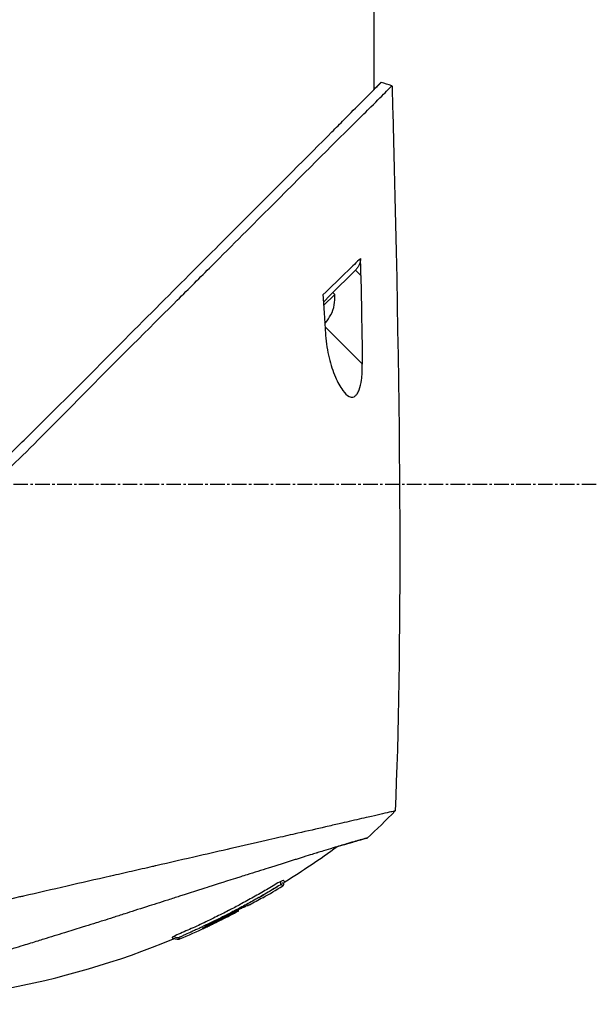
# Model space of a CAD drawing. Header units: millimetres. Extents: x 0 to 4378, y 0 to 2376.
# Tile 75 of 229: x 368 to 435, y 1579 to 1694. Entities that reach past the tile are written whole.
import ezdxf

# ---------------------------------------------------------------- set-up
doc = ezdxf.new("R2010")
doc.units = ezdxf.units.MM
doc.header["$LTSCALE"] = 0.2
doc.linetypes.add('CENTER2', pattern=[1.125, 0.75, -0.125, 0.125, -0.125])
doc.layers.add('02_Center Line', color=1, linetype='CENTER2')

# ---------------------------------------------------------------- blocks, each defined once
blk = doc.blocks.new('A$C64421178')
for p, q in [((201.25, 1036.65), (201.25, 1025.7)), ((199.11, 1004.75), (196.18, 1001.82)), ((199.11, 1004.75), (199.73, 1004.12)), ((197.66, 1004.12), (197.66, 1004.12)), ((197.68, 1004.14), (197.68, 1004.14)), ((196.18, 1001.82), (195.39, 1001.03)), ((196.7, 1001.92), (195.41, 1000.63)), ((196.49, 1002.13), (196.7, 1001.92)), ((196.25, 999.54), (196.24, 999.55)), ((195.63, 998.62), (195.54, 998.72)), ((199.9, 993.84), (195.57, 998.17)), ((188.33, 931.82), (188.34, 931.81)), ((185.06, 930.29), (185.06, 930.29)), ((185.19, 930.16), (185.14, 930.21)), ((185.37, 930.46), (185.37, 930.46)), ((185.46, 930.37), (185.51, 930.32)), ((186.79, 930.96), (186.76, 930.99)), ((182.59, 928.92), (182.65, 928.87))]:
    blk.add_line(p, q)
for radius, start, end in [(4.52, 333.7131, 4.7607), (4.5, 319.6154, 333.7759)]:
    blk.add_arc((192.2, 1001.54), radius, start, end)
at = {"extrusion": (0, 0, -1)}
for centre, major_axis, ratio, start_param, end_param in [((-2323.9, 932.01), (101.98, 2690.77), 0.938894, 1.500251, 1.501378), ((174, 1285.85), (-26.02, 366.09), 0.042138, 2.37416, 2.795052), ((181.51, 1160.08), (14.62, -235.71), 0.048312, 5.438434, 5.498234), ((201.21, 941.23), (7.7, 7.47), 0.120793, 1.358557, 1.783036), ((141.28, 1014.3), (-82.48, -47.06), 1, 4.712389, 4.730947)]:
    blk.add_ellipse(centre, major_axis=major_axis, ratio=ratio, start_param=start_param, end_param=end_param, dxfattribs=at)
for points, knots in [([(156.88, 981.35), (156.9, 981.37), (156.99, 981.46), (157.19, 981.65), (157.27, 981.72), (157.5, 981.95), (157.66, 982.1), (158.13, 982.56), (158.44, 982.86), (159.38, 983.78), (160, 984.39), (161.87, 986.23), (163.11, 987.47), (166.84, 991.19), (169.32, 993.69), (177.55, 1001.96), (182.43, 1006.84), (190.16, 1014.58), (193.62, 1018.04), (196.85, 1021.29), (197.32, 1021.77), (199.31, 1023.77), (200.51, 1024.96), (201.53, 1025.99), (201.74, 1026.2), (201.96, 1026.41), (202.01, 1026.47), (202.06, 1026.51), (202.07, 1026.53), (202.08, 1026.54), (202.08, 1026.54), (202.09, 1026.54), (202.09, 1026.54), (202.09, 1026.54)], [0.0003975, 0.0003975, 0.0003975, 0.0003975, 0.0037334, 0.0037334, 0.0059736, 0.0059736, 0.0104554, 0.0104554, 0.0194241, 0.0194241, 0.0373842, 0.0373842, 0.0734232, 0.0734232, 0.1463793, 0.1463793, 0.3201527, 0.3201527, 0.4871586, 0.4871586, 0.516686, 0.516686, 0.6197489, 0.6197489, 0.6590143, 0.6590143, 0.678683, 0.678683, 0.6884419, 0.6884419, 0.6932923, 0.6932923, 0.6950052, 0.6950052, 0.6950052, 0.6950052]), ([(202.08, 1026.54), (202.08, 1026.54), (202.08, 1026.54), (202.08, 1026.54), (202.07, 1026.53), (202.06, 1026.52), (202.04, 1026.51), (201.98, 1026.46), (201.93, 1026.41), (201.71, 1026.2), (201.51, 1026), (201.25, 1025.73)], [0.0212085, 0.0212085, 0.0212085, 0.0212085, 0.039197, 0.039197, 0.0769304, 0.0769304, 0.152825, 0.152825, 0.3056694, 0.3056694, 0.5941457, 0.5941457, 0.5941457, 0.5941457]), ([(109.74, 932.56), (109.74, 932.57), (109.89, 932.68), (111.54, 934.34), (112.56, 935.39), (114.71, 937.54), (115.7, 938.51), (117.36, 940.16), (117.99, 940.8), (119.29, 942.1), (119.96, 942.77), (121.04, 943.85), (121.41, 944.22), (124.55, 947.37), (127.25, 950.02), (131.42, 954.18), (134.44, 957.25), (141.9, 964.75), (145.54, 968.37), (152.43, 975.26), (154.85, 977.75), (157.73, 980.58), (159.67, 982.43), (164.1, 986.87), (165.95, 988.75), (172.37, 995.25), (175.92, 998.76), (179.74, 1002.58), (181.07, 1003.91), (184.83, 1007.67), (187.2, 1010.04), (193.84, 1016.68), (197, 1019.85), (199.79, 1022.62), (200.39, 1023.21), (201.68, 1024.49), (202.3, 1025.1), (203.13, 1025.94), (203.35, 1026.17), (203.35, 1026.17)], [0.007059, 0.007059, 0.007059, 0.007059, 0.615438, 0.615438, 1.069569, 1.069569, 1.371276, 1.371276, 1.544721, 1.544721, 1.716113, 1.716113, 1.805171, 1.805171, 2.453917, 2.453917, 3.119268, 3.119268, 3.710855, 3.710855, 4.236876, 4.236876, 4.642605, 4.642605, 4.934699, 4.934699, 5.667174, 5.667174, 6.066186, 6.066186, 6.818123, 6.818123, 8.314738, 8.314738, 8.772171, 8.772171, 9.455351, 9.455351, 10.137965, 10.137965, 10.137965, 10.137965]), ([(199.7, 1006.11), (199.24, 1005.66), (198.74, 1005.17), (198.21, 1004.66), (197.32, 1003.79), (196.35, 1002.85), (195.32, 1001.86)], [0, 0, 0, 0, 0.371058, 0.371058, 0.371058, 1, 1, 1, 1]), ([(199.7, 1006.11), (199.7, 1005.99), (199.69, 1005.87), (199.64, 1005.62), (199.6, 1005.49), (199.49, 1005.25), (199.42, 1005.14), (199.28, 1004.93), (199.2, 1004.84), (199.11, 1004.75)], [0, 0, 0, 0, 0.0370329, 0.0370329, 0.076468, 0.076468, 0.1152358, 0.1152358, 0.1527656, 0.1527656, 0.1527656, 0.1527656]), ([(199.73, 1004.12), (199.73, 1004.45), (199.72, 1004.79), (199.71, 1005.43), (199.71, 1005.8), (199.7, 1006.11)], [-0.1913085, -0.1913085, -0.1913085, -0.1913085, -0.0940503, -0.0940503, 0, 0, 0, 0]), ([(195.33, 1001.84), (195.35, 1001.49), (195.38, 1001.08), (195.43, 1000.37), (195.46, 999.98), (195.48, 999.61)], [-0.2166132, -0.2166132, -0.2166132, -0.2166132, -0.1116759, -0.1116759, 0, 0, 0, 0]), ([(195.48, 999.61), (195.51, 999.2), (195.53, 998.79), (195.58, 997.97), (195.61, 997.56), (195.64, 997.15)], [0.000001, 0.000001, 0.000001, 0.000001, 0.1240778, 0.1240778, 0.2481545, 0.2481545, 0.2481545, 0.2481545]), ([(195.64, 997.15), (195.69, 996.26), (195.84, 995.37), (196.23, 993.76), (196.49, 992.99), (197.02, 991.74), (197.31, 991.19), (197.88, 990.42), (198.13, 990.18), (198.52, 989.99), (198.67, 989.96), (198.91, 990.01), (199, 990.05), (199.17, 990.19), (199.24, 990.27), (199.4, 990.5), (199.47, 990.66), (199.66, 991.17), (199.74, 991.56), (199.88, 992.52), (199.91, 993.15), (199.9, 993.84)], [-1.596737, -1.596737, -1.596737, -1.596737, -1.33399, -1.33399, -1.081083, -1.081083, -0.864266, -0.864266, -0.684891, -0.684891, -0.576042, -0.576042, -0.504751, -0.504751, -0.44002, -0.44002, -0.35801, -0.35801, -0.205711, -0.205711, -0.000001, -0.000001, -0.000001, -0.000001]), ([(203.71, 941.89), (203.71, 941.89), (203.68, 941.89), (203.61, 941.87), (203.55, 941.86), (203.45, 941.84), (203.32, 941.81), (203.29, 941.8), (203.26, 941.79), (203.23, 941.79), (202.98, 941.73), (202.64, 941.65), (202.25, 941.56), (202.15, 941.54), (202.04, 941.51), (201.93, 941.49), (201.54, 941.4), (201.1, 941.3), (200.59, 941.18), (199.94, 941.03), (199.2, 940.86), (198.37, 940.67), (198.01, 940.59), (197.62, 940.5), (197.22, 940.41), (196.71, 940.29), (196.18, 940.17), (195.63, 940.04), (194.62, 939.81), (193.53, 939.56), (192.4, 939.3), (191.64, 939.13), (190.86, 938.95), (190.06, 938.77), (189.61, 938.66), (189.17, 938.56), (188.71, 938.46), (187.38, 938.15), (186.02, 937.84), (184.64, 937.52), (183.42, 937.25), (182.19, 936.96), (180.96, 936.68), (179.24, 936.29), (177.55, 935.9), (175.92, 935.52), (175.79, 935.5), (175.66, 935.47), (175.53, 935.44), (175.13, 935.34), (174.72, 935.25), (174.32, 935.16), (173.91, 935.07), (173.51, 934.97), (173.1, 934.88), (172.69, 934.79), (172.28, 934.69), (171.87, 934.6), (171.48, 934.51), (171.08, 934.42), (170.68, 934.33), (170.67, 934.32), (170.65, 934.32), (170.64, 934.32), (168.92, 933.92), (167.24, 933.54), (165.61, 933.17), (163.85, 932.76), (162.15, 932.37), (160.52, 932), (160.37, 931.96), (160.22, 931.93), (160.07, 931.9), (158.49, 931.53), (156.94, 931.18), (155.44, 930.84), (153.7, 930.44), (152.02, 930.06), (150.41, 929.69), (150.24, 929.65), (150.07, 929.61), (149.9, 929.57), (149.25, 929.42), (148.59, 929.26), (147.94, 929.11), (147.79, 929.08), (147.65, 929.05), (147.51, 929.01), (146.9, 928.87), (146.25, 928.72), (145.5, 928.55), (145.4, 928.53), (145.29, 928.5), (145.19, 928.48), (144.44, 928.31), (143.66, 928.13), (142.91, 927.96), (142.18, 927.8), (141.48, 927.64), (140.8, 927.48)], [0, 0, 0, 0, 0.0293646, 0.0293646, 0.0293646, 0.0566154, 0.0566154, 0.0566154, 0.0625, 0.0625, 0.0625, 0.1118856, 0.1118856, 0.1118856, 0.125, 0.125, 0.125, 0.1687706, 0.1687706, 0.1687706, 0.2250488, 0.2250488, 0.2250488, 0.25, 0.25, 0.25, 0.2807426, 0.2807426, 0.2807426, 0.3373462, 0.3373462, 0.3373462, 0.375, 0.375, 0.375, 0.394127, 0.394127, 0.394127, 0.4504604, 0.4504604, 0.4504604, 0.5, 0.5, 0.5, 0.5625, 0.5625, 0.5625, 0.5671142, 0.5671142, 0.5671142, 0.581501, 0.581501, 0.581501, 0.5960263, 0.5960263, 0.5960263, 0.6106942, 0.6106942, 0.6106942, 0.625, 0.625, 0.625, 0.6254725, 0.6254725, 0.6254725, 0.6826656, 0.6826656, 0.6826656, 0.7442648, 0.7442648, 0.7442648, 0.75, 0.75, 0.75, 0.8049855, 0.8049855, 0.8049855, 0.8682916, 0.8682916, 0.8682916, 0.875, 0.875, 0.875, 0.9005062, 0.9005062, 0.9005062, 0.90625, 0.90625, 0.90625, 0.9336735, 0.9336735, 0.9336735, 0.9375, 0.9375, 0.9375, 0.9693103, 0.9693103, 0.9693103, 1, 1, 1, 1]), ([(200.47, 938.75), (200.47, 938.75), (200.47, 938.75), (200.38, 938.72), (200.33, 938.71), (200.27, 938.7), (200.21, 938.68), (200.18, 938.67), (200.15, 938.66), (200.12, 938.66), (199.96, 938.62), (199.74, 938.56), (199.46, 938.48), (199.35, 938.45), (199.23, 938.41), (199.1, 938.38), (198.84, 938.3), (198.55, 938.22), (198.22, 938.12), (197.79, 937.99), (197.29, 937.84), (196.74, 937.68), (196.67, 937.65), (196.6, 937.63), (196.52, 937.61), (195.66, 937.34), (195, 937.14), (194.73, 937.06), (194.7, 937.05), (194.59, 937.02), (194.39, 936.95), (194.03, 936.84), (193.38, 936.64), (192.32, 936.31), (192.17, 936.26), (192.01, 936.22), (191.86, 936.17), (190.96, 935.88), (189.99, 935.58), (188.97, 935.26), (188.19, 935.01), (187.37, 934.75), (186.52, 934.49), (186.26, 934.4), (186.01, 934.33), (185.77, 934.25), (184.15, 933.74), (182.96, 933.36), (182.32, 933.15), (182.23, 933.12), (182.15, 933.1), (182.08, 933.08), (181.6, 932.92), (180.48, 932.57), (178.65, 931.98), (178.24, 931.85), (177.79, 931.71), (177.3, 931.55), (176.41, 931.27), (175.59, 931), (174.84, 930.77), (173.86, 930.45), (173.01, 930.18), (172.3, 929.95), (171.82, 929.79), (171.37, 929.65), (170.96, 929.52), (170.52, 929.38), (170.13, 929.25), (169.77, 929.14), (169.51, 929.06), (169.25, 928.97), (168.99, 928.89), (168.57, 928.76), (168.16, 928.63), (167.74, 928.5), (167.57, 928.45), (167.39, 928.39), (167.22, 928.34), (166.59, 928.14), (165.94, 927.94), (165.29, 927.74), (164.5, 927.49), (163.69, 927.25), (162.88, 927), (162.65, 926.92), (162.42, 926.85), (162.19, 926.78), (161.63, 926.61), (161.07, 926.44), (160.51, 926.26), (159.73, 926.02), (158.95, 925.78), (158.19, 925.55), (157.92, 925.46), (157.65, 925.38), (157.38, 925.3), (156.86, 925.14), (156.38, 924.99), (155.95, 924.86), (155.04, 924.57), (154.33, 924.35), (153.8, 924.19), (153.4, 924.07), (153.1, 923.98), (152.9, 923.91), (152.51, 923.79), (152.12, 923.67), (151.74, 923.55), (151.43, 923.46), (151.12, 923.36), (150.81, 923.27), (150.32, 923.12), (150, 923.02), (149.81, 922.96), (149.81, 922.96), (149.8, 922.95), (149.79, 922.95), (149.47, 922.85), (149.15, 922.76), (148.84, 922.66)], [-1, -1, -1, -1, -0.967857, -0.967857, -0.967857, -0.948942, -0.948942, -0.948942, -0.935714, -0.935714, -0.935714, -0.889625, -0.889625, -0.889625, -0.871429, -0.871429, -0.871429, -0.83445, -0.83445, -0.83445, -0.785714, -0.785714, -0.785714, -0.781613, -0.781613, -0.781613, -0.732143, -0.732143, -0.732143, -0.713138, -0.713138, -0.713138, -0.678571, -0.678571, -0.678571, -0.668891, -0.668891, -0.668891, -0.613661, -0.613661, -0.613661, -0.571429, -0.571429, -0.571429, -0.563197, -0.563197, -0.563197, -0.507759, -0.507759, -0.507759, -0.5, -0.5, -0.5, -0.441747, -0.441747, -0.441747, -0.428571, -0.428571, -0.428571, -0.397698, -0.397698, -0.397698, -0.357143, -0.357143, -0.357143, -0.339649, -0.339649, -0.339649, -0.321429, -0.321429, -0.321429, -0.310561, -0.310561, -0.310561, -0.292949, -0.292949, -0.292949, -0.285714, -0.285714, -0.285714, -0.258021, -0.258021, -0.258021, -0.223914, -0.223914, -0.223914, -0.214286, -0.214286, -0.214286, -0.189719, -0.189719, -0.189719, -0.155218, -0.155218, -0.155218, -0.142857, -0.142857, -0.142857, -0.12766, -0.12766, -0.12766, -0.095508, -0.095508, -0.095508, -0.071429, -0.071429, -0.071429, -0.051836, -0.051836, -0.051836, -0.035714, -0.035714, -0.035714, -0.017857, -0.017857, -0.017857, -0.017513, -0.017513, -0.017513, 0, 0, 0, 0]), ([(196.98, 937.75), (197.17, 937.8), (197.35, 937.86), (198.01, 938.06), (198.43, 938.18), (199.07, 938.37), (199.32, 938.44), (199.68, 938.54), (199.82, 938.58), (199.98, 938.62), (200.02, 938.63), (200.19, 938.68), (200.3, 938.7), (200.43, 938.74), (200.47, 938.75), (200.47, 938.75)], [5.705299, 5.705299, 5.705299, 5.705299, 5.822939, 5.822939, 6.144758, 6.144758, 6.385994, 6.385994, 6.566823, 6.566823, 6.63475, 6.63475, 6.873456, 6.873456, 7.112007, 7.112007, 7.112007, 7.112007]), ([(190.42, 933.71), (190.23, 933.61), (189.97, 933.46), (189.72, 933.31), (189.47, 933.16), (189.22, 933.01), (188.97, 932.86), (188.47, 932.57), (187.96, 932.27), (187.45, 931.99), (186.95, 931.7), (186.44, 931.42), (185.92, 931.14), (185.48, 930.9), (185.03, 930.67), (184.59, 930.43)], [-1, -1, -1, -1, -0.9391036, -0.9391036, -0.9391036, -0.8782072, -0.8782072, -0.8782072, -0.7564144, -0.7564144, -0.7564144, -0.6346216, -0.6346216, -0.6346216, -0.5293356, -0.5293356, -0.5293356, -0.5293356]), ([(190.81, 933.75), (190.8, 933.76), (190.8, 933.76), (190.79, 933.76), (190.79, 933.76), (190.78, 933.77), (190.78, 933.77), (190.77, 933.77), (190.76, 933.77), (190.76, 933.78), (190.76, 933.78), (190.76, 933.78), (190.75, 933.78), (190.75, 933.78), (190.75, 933.78), (190.75, 933.79), (190.74, 933.79), (190.74, 933.8), (190.74, 933.8), (190.74, 933.8), (190.74, 933.8), (190.74, 933.8), (190.74, 933.8), (190.74, 933.8), (190.74, 933.8), (190.74, 933.8), (190.74, 933.8), (190.74, 933.81), (190.74, 933.81), (190.74, 933.81), (190.74, 933.81), (190.74, 933.81), (190.74, 933.81), (190.74, 933.81), (190.74, 933.81), (190.74, 933.81), (190.74, 933.82), (190.74, 933.83), (190.73, 933.83), (190.73, 933.83), (190.73, 933.83), (190.73, 933.84), (190.69, 933.83), (190.65, 933.82), (190.57, 933.78), (190.42, 933.71)], [-0.06367695, -0.06367695, -0.06367695, -0.06367695, -0.05714286, -0.05714286, -0.05714286, -0.05102041, -0.05102041, -0.05102041, -0.0431996, -0.0431996, -0.0431996, -0.0429311, -0.0429311, -0.0429311, -0.03673469, -0.03673469, -0.03673469, -0.03304234, -0.03304234, -0.03304234, -0.03265306, -0.03265306, -0.03265306, -0.03163265, -0.03163265, -0.03163265, -0.03133708, -0.03133708, -0.03133708, -0.03061224, -0.03061224, -0.03061224, -0.0294375, -0.0294375, -0.0294375, -0.02857143, -0.02857143, -0.02857143, -0.02142857, -0.02142857, -0.02142857, -0.01428571, -0.01428571, -0.01428571, 0, 0, 0, 0]), ([(190.66, 933.19), (190.68, 933.2), (190.7, 933.21), (190.73, 933.25), (190.74, 933.26), (190.75, 933.3), (190.76, 933.32), (190.77, 933.38), (190.77, 933.42), (190.78, 933.49), (190.79, 933.53), (190.81, 933.59), (190.82, 933.61), (190.84, 933.65), (190.86, 933.66), (190.88, 933.67)], [0, 0, 0, 0, 0.00675238, 0.00675238, 0.01280823, 0.01280823, 0.01941984, 0.01941984, 0.03041942, 0.03041942, 0.0418939, 0.0418939, 0.04846275, 0.04846275, 0.05587753, 0.05587753, 0.05587753, 0.05587753]), ([(190.88, 933.67), (190.88, 933.67), (190.88, 933.68), (190.88, 933.68), (190.87, 933.68), (190.87, 933.69), (190.87, 933.69), (190.87, 933.69), (190.86, 933.69), (190.86, 933.7), (190.86, 933.7), (190.85, 933.71), (190.84, 933.72), (190.84, 933.72), (190.84, 933.72), (190.84, 933.72), (190.83, 933.73), (190.83, 933.73), (190.82, 933.74), (190.81, 933.75), (190.81, 933.75), (190.81, 933.75), (190.81, 933.75), (190.81, 933.75), (190.81, 933.75)], [-0.1783373, -0.1783373, -0.1783373, -0.1783373, -0.1456542, -0.1456542, -0.1456542, -0.124148, -0.124148, -0.124148, -0.1142857, -0.1142857, -0.1142857, -0.085957, -0.085957, -0.085957, -0.0857143, -0.0857143, -0.0857143, -0.0714286, -0.0714286, -0.0714286, -0.0642857, -0.0642857, -0.0642857, -0.063677, -0.063677, -0.063677, -0.063677]), ([(190.34, 933.27), (190.14, 933.17), (189.88, 933), (189.65, 932.87), (189.42, 932.73), (189.18, 932.59), (188.95, 932.45), (188.47, 932.17), (188, 931.9), (187.52, 931.63), (187.04, 931.36), (186.56, 931.1), (186.08, 930.84), (186.03, 930.81), (185.97, 930.78), (185.92, 930.75), (185.35, 930.45), (184.92, 930.22), (184.63, 930.07), (184.43, 929.97), (184.29, 929.9), (184.22, 929.86), (183.84, 929.67), (183.49, 929.49), (183.16, 929.33), (182.93, 929.21), (182.71, 929.1), (182.5, 929)], [0, 0, 0, 0, 0.0642604, 0.0642604, 0.0642604, 0.1285208, 0.1285208, 0.1285208, 0.2570414, 0.2570414, 0.2570414, 0.3855616, 0.3855616, 0.3855616, 0.4, 0.4, 0.4, 0.489325, 0.489325, 0.489325, 0.55, 0.55, 0.55, 0.6374853, 0.6374853, 0.6374853, 0.7, 0.7, 0.7, 0.7]), ([(190.51, 933.34), (190.51, 933.34), (190.51, 933.35), (190.5, 933.35), (190.49, 933.35), (190.48, 933.35), (190.47, 933.35), (190.46, 933.34), (190.45, 933.33), (190.43, 933.32), (190.42, 933.32), (190.41, 933.31), (190.39, 933.3), (190.37, 933.29), (190.35, 933.28), (190.34, 933.27)], [0, 0, 0, 0, 0.25, 0.25, 0.25, 0.5, 0.5, 0.5, 0.75, 0.75, 0.75, 0.875, 0.875, 0.875, 1, 1, 1, 1]), ([(190.54, 933.32), (190.54, 933.32), (190.54, 933.32), (190.54, 933.32), (190.53, 933.33), (190.52, 933.33), (190.52, 933.34)], [0.93880964, 0.93880964, 0.93880964, 0.93880964, 0.94642857, 0.94642857, 0.94642857, 0.9841263, 0.9841263, 0.9841263, 0.9841263]), ([(190.65, 933.2), (190.64, 933.2), (190.64, 933.21), (190.63, 933.22), (190.63, 933.23), (190.62, 933.23), (190.62, 933.23), (190.62, 933.23), (190.61, 933.24), (190.61, 933.25), (190.6, 933.26), (190.6, 933.26), (190.59, 933.27), (190.59, 933.28), (190.58, 933.28), (190.58, 933.29), (190.58, 933.29), (190.57, 933.29), (190.57, 933.29), (190.57, 933.29), (190.57, 933.29), (190.57, 933.29), (190.57, 933.29), (190.57, 933.29), (190.57, 933.29), (190.57, 933.3), (190.56, 933.3), (190.56, 933.3), (190.56, 933.3), (190.56, 933.31), (190.55, 933.31), (190.55, 933.31), (190.54, 933.32), (190.54, 933.32)], [0.8289032, 0.8289032, 0.8289032, 0.8289032, 0.8571429, 0.8571429, 0.8571429, 0.8617723, 0.8617723, 0.8617723, 0.875, 0.875, 0.875, 0.8928571, 0.8928571, 0.8928571, 0.90625, 0.90625, 0.90625, 0.9095982, 0.9095982, 0.9095982, 0.9105229, 0.9105229, 0.9105229, 0.9129464, 0.9129464, 0.9129464, 0.9196429, 0.9196429, 0.9196429, 0.9330357, 0.9330357, 0.9330357, 0.9388096, 0.9388096, 0.9388096, 0.9388096]), ([(190.64, 933.49), (190.64, 933.49), (190.64, 933.5), (190.64, 933.51), (190.64, 933.51), (190.64, 933.52), (190.64, 933.53), (190.64, 933.54), (190.64, 933.54), (190.64, 933.55), (190.64, 933.55), (190.64, 933.56), (190.64, 933.56), (190.64, 933.56), (190.64, 933.57), (190.64, 933.57), (190.64, 933.57), (190.64, 933.58), (190.64, 933.58), (190.64, 933.58), (190.64, 933.59), (190.64, 933.59), (190.64, 933.59), (190.64, 933.59), (190.64, 933.59), (190.64, 933.59)], [0, 0, 0, 0, 0.00306782, 0.00306782, 0.00595514, 0.00595514, 0.00807191, 0.00807191, 0.00942069, 0.00942069, 0.01027065, 0.01027065, 0.01086884, 0.01086884, 0.01184877, 0.01184877, 0.01269955, 0.01269955, 0.01361988, 0.01361988, 0.01480987, 0.01480987, 0.01652475, 0.01652475, 0.01754864, 0.01754864, 0.01754864, 0.01754864]), ([(190.64, 933.48), (190.64, 933.48), (190.64, 933.48), (190.64, 933.48), (190.64, 933.48), (190.64, 933.48), (190.64, 933.48), (190.64, 933.48), (190.64, 933.48), (190.64, 933.48), (190.64, 933.49), (190.64, 933.49)], [0.040892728, 0.040892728, 0.040892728, 0.040892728, 0.041349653, 0.041349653, 0.041875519, 0.041875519, 0.042664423, 0.042664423, 0.045035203, 0.045035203, 0.047002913, 0.047002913, 0.047002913, 0.047002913]), ([(190.66, 933.19), (190.66, 933.19), (190.66, 933.19), (190.66, 933.19), (190.66, 933.19), (190.66, 933.19), (190.66, 933.19), (190.65, 933.19), (190.65, 933.19), (190.65, 933.2)], [0.80301317, 0.80301317, 0.80301317, 0.80301317, 0.82118409, 0.82118409, 0.82118409, 0.82142857, 0.82142857, 0.82142857, 0.82890325, 0.82890325, 0.82890325, 0.82890325]), ([(184.59, 930.43), (184.51, 930.4), (184.44, 930.36), (184.37, 930.32), (183.86, 930.06), (183.34, 929.79), (182.81, 929.54), (182.24, 929.25), (181.65, 928.97), (181.07, 928.7), (180.52, 928.44), (179.95, 928.19), (179.41, 927.95), (178.86, 927.71), (178.17, 927.42), (177.9, 927.26)], [-0.5293356, -0.5293356, -0.5293356, -0.5293356, -0.5128288, -0.5128288, -0.5128288, -0.391036, -0.391036, -0.391036, -0.2564144, -0.2564144, -0.2564144, -0.1282072, -0.1282072, -0.1282072, 0, 0, 0, 0]), ([(186.76, 930.99), (186.76, 930.99), (186.76, 930.99), (186.72, 930.98), (186.7, 930.97), (186.62, 930.94), (186.54, 930.91), (186.33, 930.81), (186.2, 930.75), (185.93, 930.61), (185.79, 930.54), (185.49, 930.39), (185.33, 930.31), (185.02, 930.15), (184.26, 929.75), (182.94, 929.1), (182.79, 929.02), (182.39, 928.82), (182.2, 928.73), (181.85, 928.55), (181.71, 928.47), (181.48, 928.35), (181.4, 928.3), (181.34, 928.26), (181.35, 928.25), (181.37, 928.23), (181.36, 928.22), (181.4, 928.23), (181.47, 928.26), (181.67, 928.36), (181.81, 928.42), (182.13, 928.57), (182.3, 928.66), (182.58, 928.79), (182.67, 928.84), (182.84, 928.92), (182.91, 928.95), (182.98, 928.99)], [0.000001, 0.000001, 0.000001, 0.000001, 0.0235276, 0.0235276, 0.040385, 0.040385, 0.0723923, 0.0723923, 0.1079796, 0.1079796, 0.1383929, 0.1383929, 0.1700013, 0.1700013, 0.2000303, 0.2000303, 0.2073752, 0.2073752, 0.2151683, 0.2151683, 0.2229131, 0.2229131, 0.23064, 0.23064, 0.237006, 0.237006, 0.253698, 0.253698, 0.2694073, 0.2694073, 0.2850415, 0.2850415, 0.2995323, 0.2995323, 0.3067321, 0.3067321, 0.3121576, 0.3121576, 0.3121576, 0.3121576]), ([(182.65, 928.87), (182.65, 928.87), (182.65, 928.87), (182.66, 928.86), (182.66, 928.85), (182.67, 928.85), (182.67, 928.85), (182.68, 928.84), (182.67, 928.84), (182.71, 928.86), (182.73, 928.87), (182.79, 928.89), (182.82, 928.91), (182.89, 928.94), (182.92, 928.96), (183.05, 929.02), (183.28, 929.13), (184.22, 929.6), (184.88, 929.94), (185.55, 930.29)], [-0.6043656, -0.6043656, -0.6043656, -0.6043656, -0.5563524, -0.5563524, -0.516104, -0.516104, -0.4860409, -0.4860409, -0.4278285, -0.4278285, -0.3875845, -0.3875845, -0.3505644, -0.3505644, -0.3149552, -0.3149552, -0.2247493, -0.2247493, 0, 0, 0, 0]), ([(185.51, 930.32), (185.51, 930.32), (185.51, 930.32), (185.47, 930.3), (185.44, 930.29), (185.39, 930.27), (185.36, 930.25), (185.31, 930.23), (185.28, 930.21), (185.24, 930.19), (185.21, 930.18), (185.19, 930.16)], [-0.06295245, -0.06295245, -0.06295245, -0.06295245, -0.04215242, -0.04215242, -0.02825831, -0.02825831, -0.01656341, -0.01656341, -0.00800385, -0.00800385, 0, 0, 0, 0]), ([(185.55, 930.29), (185.54, 930.29), (185.54, 930.3), (185.53, 930.31), (185.52, 930.31), (185.52, 930.32), (185.52, 930.32), (185.51, 930.32), (185.51, 930.32), (185.51, 930.32), (185.51, 930.32), (185.51, 930.32)], [-0.4242758, -0.4242758, -0.4242758, -0.4242758, -0.1907721, -0.1907721, -0.0989809, -0.0989809, -0.0711612, -0.0711612, -0.0633692, -0.0633692, -0.0629791, -0.0629791, -0.0629791, -0.0629791]), ([(186.09, 930.7), (186.14, 930.72), (186.18, 930.74), (186.37, 930.83), (186.49, 930.89), (186.68, 930.97), (186.73, 930.99), (186.76, 930.99), (186.76, 930.99), (186.76, 930.99)], [0.5840715, 0.5840715, 0.5840715, 0.5840715, 0.6072062, 0.6072062, 0.6950472, 0.6950472, 0.7818922, 0.7818922, 0.7982216, 0.7982216, 0.7982216, 0.7982216]), ([(185.19, 930.16), (184.47, 929.79), (183.76, 929.43), (182.97, 929.04), (182.95, 929.03), (182.88, 929), (182.85, 928.98), (182.77, 928.94), (182.74, 928.93), (182.69, 928.9), (182.67, 928.89), (182.65, 928.88), (182.65, 928.87), (182.65, 928.87)], [-1.1505032, -1.1505032, -1.1505032, -1.1505032, -0.8122954, -0.8122954, -0.7833608, -0.7833608, -0.7413978, -0.7413978, -0.6925504, -0.6925504, -0.6390798, -0.6390798, -0.6043979, -0.6043979, -0.6043979, -0.6043979]), ([(182.5, 929), (182.06, 928.79), (181.77, 928.65), (181.64, 928.59), (181.6, 928.57), (181.56, 928.55), (181.53, 928.54), (181.38, 928.47), (181.28, 928.42), (181.2, 928.38), (181.15, 928.36), (181.01, 928.29), (180.77, 928.18), (180.67, 928.14), (180.59, 928.1), (180.52, 928.07), (180.45, 928.04), (180.37, 928), (180.27, 927.96), (180.2, 927.92), (180.14, 927.9), (180.1, 927.88)], [0.7, 0.7, 0.7, 0.7, 0.775, 0.775, 0.775, 0.7823958, 0.7823958, 0.7823958, 0.8125, 0.8125, 0.8125, 0.85, 0.85, 0.85, 0.8714286, 0.8714286, 0.8714286, 0.8928571, 0.8928571, 0.8928571, 0.9085284, 0.9085284, 0.9085284, 0.9085284]), ([(138.75, 919.43), (138.75, 919.43), (138.75, 919.43), (138.75, 919.43), (138.75, 919.43), (138.76, 919.43), (138.76, 919.43), (138.77, 919.43), (138.77, 919.43), (138.8, 919.43), (138.81, 919.43), (138.88, 919.43), (138.94, 919.43), (139.15, 919.43), (139.3, 919.43), (139.94, 919.44), (140.41, 919.45), (142.31, 919.49), (143.73, 919.55), (149.41, 919.88), (153.67, 920.38), (164.74, 922.38), (171.52, 924.35), (177.95, 927.04)], [0, 0, 0, 0, 0.000147, 0.000147, 0.000594, 0.000594, 0.001179, 0.001179, 0.002934, 0.002934, 0.0082, 0.0082, 0.023997, 0.023997, 0.071389, 0.071389, 0.213567, 0.213567, 0.640161, 0.640161, 1.92187, 1.92187, 4.014331, 4.014331, 4.014331, 4.014331]), ([(177.9, 927.26), (177.77, 927.18), (177.81, 927.18), (177.82, 927.17), (177.83, 927.15), (177.85, 927.14), (177.86, 927.13), (177.88, 927.11), (177.9, 927.09), (177.91, 927.08), (177.93, 927.06), (177.94, 927.05), (177.94, 927.05), (177.95, 927.04), (177.95, 927.04), (177.95, 927.04)], [-1, -1, -1, -1, -0.9795159, -0.9795159, -0.9795159, -0.9590319, -0.9590319, -0.9590319, -0.9180638, -0.9180638, -0.9180638, -0.8763387, -0.8763387, -0.8763387, -0.8460838, -0.8460838, -0.8460838, -0.8460838]), ([(177.95, 927.04), (177.98, 927.05), (178.01, 927.06), (178.07, 927.07), (178.11, 927.06), (178.19, 927.05), (178.25, 927.04), (178.36, 927.02), (178.42, 927), (178.52, 926.99), (178.55, 926.99), (178.62, 927), (178.66, 927), (178.69, 927.02)], [0, 0, 0, 0, 0.00936032, 0.00936032, 0.01953195, 0.01953195, 0.03512646, 0.03512646, 0.05449727, 0.05449727, 0.06458652, 0.06458652, 0.07537322, 0.07537322, 0.07537322, 0.07537322]), ([(178.54, 927.17), (178.55, 927.17), (178.56, 927.18), (178.59, 927.2), (178.62, 927.21), (178.66, 927.24), (178.71, 927.26), (178.74, 927.28), (178.76, 927.29), (178.78, 927.29), (178.79, 927.3), (178.82, 927.31), (178.84, 927.32), (178.89, 927.35), (178.95, 927.37), (179.01, 927.4)], [0.0401435, 0.0401435, 0.0401435, 0.0401435, 0.25, 0.25, 0.25, 0.5, 0.5, 0.5, 0.6428571, 0.6428571, 0.6428571, 0.7857143, 0.7857143, 0.7857143, 0.999999, 0.999999, 0.999999, 0.999999]), ([(178.54, 927.16), (178.55, 927.16), (178.56, 927.15), (178.58, 927.13), (178.59, 927.12), (178.6, 927.11), (178.61, 927.1), (178.63, 927.09), (178.65, 927.07), (178.66, 927.06), (178.67, 927.04), (178.68, 927.03), (178.69, 927.03), (178.69, 927.02), (178.69, 927.02), (178.69, 927.02)], [0, 0, 0, 0, 0.061398, 0.061398, 0.061398, 0.0917382, 0.0917382, 0.0917382, 0.1344445, 0.1344445, 0.1344445, 0.1676975, 0.1676975, 0.1676975, 0.1904606, 0.1904606, 0.1904606, 0.1904606]), ([(180.1, 927.88), (180.1, 927.88), (180.1, 927.87), (180.1, 927.87), (180.06, 927.86), (180.03, 927.85), (180, 927.83), (179.99, 927.83), (179.98, 927.82), (179.97, 927.82), (179.97, 927.82), (179.96, 927.81), (179.96, 927.81), (179.95, 927.81), (179.93, 927.8), (179.91, 927.79), (179.9, 927.78), (179.78, 927.73), (179.53, 927.62), (179.39, 927.56), (179.2, 927.48), (179.01, 927.4)], [0.90852835, 0.90852835, 0.90852835, 0.90852835, 0.90892857, 0.90892857, 0.90892857, 0.91696429, 0.91696429, 0.91696429, 0.91987814, 0.91987814, 0.91987814, 0.92098214, 0.92098214, 0.92098214, 0.925, 0.925, 0.925, 0.9726642, 0.9726642, 0.9726642, 1, 1, 1, 1])]:
    blk.add_open_spline(points, degree=3, knots=knots)
for points in [[(203.35, 1026.17), (202.93, 1026.29), (202.51, 1026.42), (202.09, 1026.54)], [(203.35, 1026.17), (203.35, 1026.17), (203.35, 1026.17), (203.35, 1026.17)], [(195.32, 1001.86), (195.32, 1001.85), (195.32, 1001.84), (195.33, 1001.84)], [(190.88, 933.67), (192.96, 934.95), (195, 936.32), (196.98, 937.75)], [(190.42, 933.71), (190.29, 933.62), (190.47, 933.36), (190.34, 933.27)], [(187.93, 931.86), (188.66, 932.27), (189.38, 932.71), (190.09, 933.13)], [(188.34, 931.81), (189.12, 932.26), (189.89, 932.72), (190.66, 933.19)], [(190.52, 933.34), (190.51, 933.34), (190.51, 933.34), (190.51, 933.34)], [(190.66, 933.19), (190.66, 933.19), (190.66, 933.19), (190.66, 933.19)], [(178.69, 927.02), (179.7, 927.45), (180.71, 927.9), (181.71, 928.37)], [(178.54, 927.16), (178.37, 927.09), (178.08, 927.32), (177.9, 927.26)], [(177.95, 927.04), (177.95, 927.04), (177.95, 927.04), (177.95, 927.04)], [(178.54, 927.16), (178.54, 927.17), (178.54, 927.17), (178.54, 927.17)]]:
    blk.add_open_spline(points, degree=3)
at = {"layer": '02_Center Line', "ltscale": 11.288275}
blk.add_line((227.09, 979.85), (-36.78, 979.85), dxfattribs=at)

msp = doc.modelspace()

# ---------------------------------------------------------------- block references
msp.add_blockref('A$C64421178', (207.561, 659.684))

doc.saveas('drawing.dxf')
